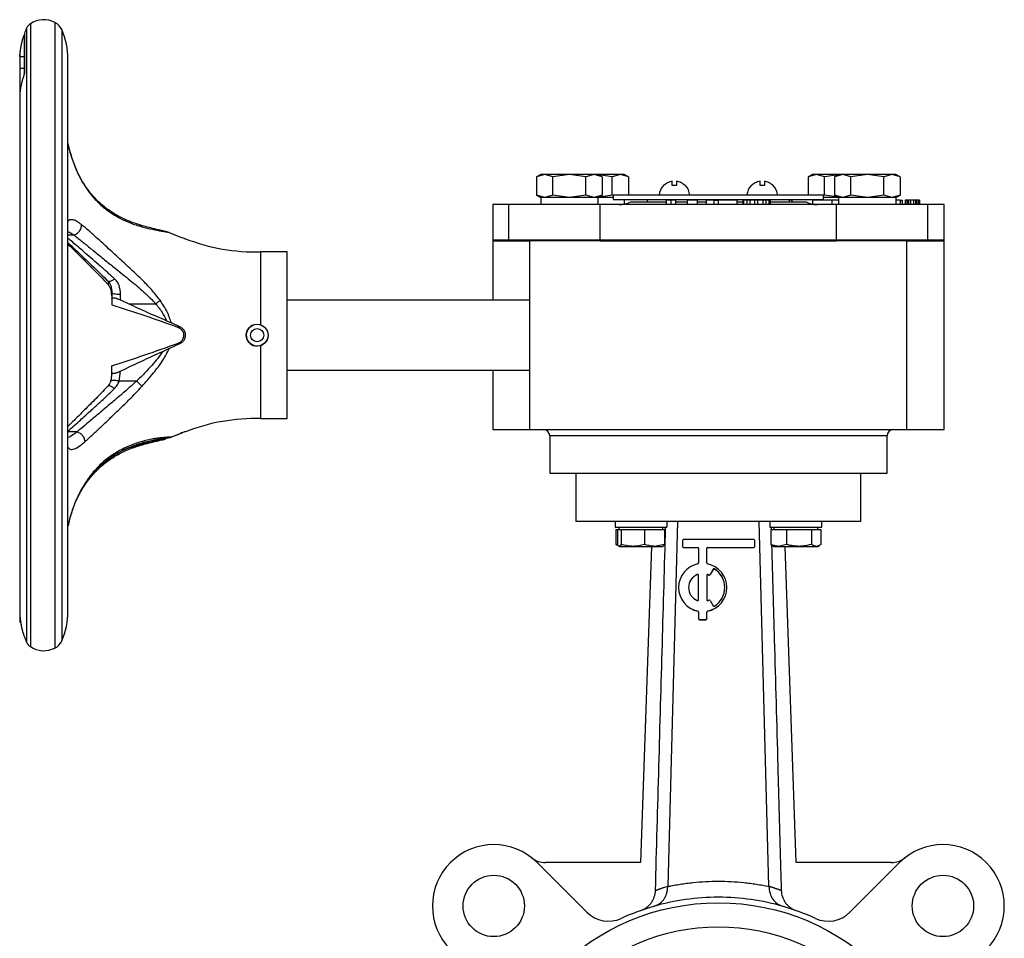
# Model space of a CAD drawing. Header units: millimetres. Extents: x 358 to 1311, y -31 to 892.
# Tile 5 of 30: x 358 to 583, y 394 to 604. Entities that reach past the tile are written whole.
import ezdxf

# ---------------------------------------------------------------- set-up
doc = ezdxf.new("R2010")
doc.units = ezdxf.units.MM

msp = doc.modelspace()

# ---------------------------------------------------------------- linework, layer by layer
at = {"color": 8, "linetype": 'Continuous', "lineweight": 25}
for p, q in [((360.51, 602.72), (360.51, 581.91)), ((366.13, 603.04), (366.13, 582.14)), ((359.65, 601.72), (359.65, 581.2)), ((367.67, 601.4), (367.67, 580.98)), ((366.13, 582.14), (366.13, 460.29)), ((359.65, 581.2), (359.65, 461.61)), ((360.51, 581.91), (360.51, 460.61)), ((367.67, 580.98), (367.67, 461.93)), ((372.84, 566), (372.93, 565.72)), ((369.09, 554.55), (370.39, 554.55)), ((379.09, 523.09), (379.06, 522.64)), ((371.19, 509.63), (369.09, 509.63)), ((517.91, 508.67), (479.04, 508.67)), ((556.04, 508.67), (517.91, 508.67)), ((384.77, 506.45), (384.06, 506.45))]:
    msp.add_line(p, q, dxfattribs=at)
at = {"color": 7, "linetype": 'Continuous', "lineweight": 25}
for p, q in [((359.15, 600.53), (359.09, 600.18)), ((359.09, 600.18), (359.09, 591.24)), ((359.15, 600.53), (359.15, 591.54)), ((358.09, 596.48), (358.09, 595.66)), ((358.09, 595.66), (358.09, 595.26)), ((358.09, 595.26), (359.09, 595.26)), ((358.09, 595.26), (358.09, 592.57)), ((369.09, 468.67), (369.09, 594.67)), ((358.09, 592.57), (358.09, 587.18)), ((358.09, 592.57), (359.09, 592.57)), ((359.09, 591.24), (359.15, 591.54)), ((359.09, 591.23), (359.09, 591.24)), ((358.09, 587.18), (358.09, 586.89)), ((358.09, 586.89), (358.09, 586.71)), ((358.09, 586.71), (358.09, 585.96)), ((358.09, 585.96), (358.09, 585.94)), ((358.09, 585.94), (358.09, 468.71)), ((477.04, 568.37), (476.03, 567.78)), ((477.91, 568.37), (476.03, 567.78)), ((476.03, 567.78), (476.03, 563.65)), ((477.91, 568.37), (477.04, 568.37)), ((479.78, 567.78), (477.91, 568.37)), ((483.54, 568.37), (477.91, 568.37)), ((483.54, 568.37), (479.78, 567.78)), ((479.78, 563.65), (479.78, 567.78)), ((487.29, 567.78), (483.54, 568.37)), ((489.17, 568.37), (483.54, 568.37)), ((489.17, 568.37), (487.29, 567.78)), ((487.29, 563.65), (487.29, 567.78)), ((491.04, 567.78), (489.17, 568.37)), ((490.04, 568.37), (489.17, 568.37)), ((491.04, 567.78), (490.04, 568.37)), ((495.17, 568.37), (490.04, 568.37)), ((493.29, 567.78), (490.22, 568.26)), ((491.04, 567.78), (491.04, 563.65)), ((495.17, 568.37), (493.29, 567.78)), ((493.29, 563.65), (493.29, 567.78)), ((497.04, 567.78), (495.17, 568.37)), ((496.04, 568.37), (495.17, 568.37)), ((497.04, 567.78), (496.04, 568.37)), ((497.04, 567.78), (497.04, 563.67)), ((507.02, 565.8), (507.02, 566.79)), ((508.02, 566.79), (508.02, 565.8)), ((527.05, 565.8), (527.05, 566.79)), ((528.05, 566.79), (528.05, 565.8)), ((539.04, 568.37), (538.03, 567.78)), ((539.91, 568.37), (538.03, 567.78)), ((538.03, 567.78), (538.03, 563.67)), ((539.91, 568.37), (539.04, 568.37)), ((541.78, 567.78), (539.91, 568.37)), ((545.04, 568.37), (539.91, 568.37)), ((544.85, 568.26), (541.78, 567.78)), ((541.78, 563.65), (541.78, 567.78)), ((545.04, 568.37), (544.03, 567.78)), ((545.91, 568.37), (544.03, 567.78)), ((544.03, 567.78), (544.03, 563.65)), ((545.91, 568.37), (545.04, 568.37)), ((547.78, 567.78), (545.91, 568.37)), ((551.54, 568.37), (545.91, 568.37)), ((551.54, 568.37), (547.78, 567.78)), ((547.78, 563.65), (547.78, 567.78)), ((555.29, 567.78), (551.54, 568.37)), ((557.17, 568.37), (551.54, 568.37)), ((557.17, 568.37), (555.29, 567.78)), ((555.29, 563.65), (555.29, 567.78)), ((559.04, 567.78), (557.17, 568.37)), ((558.04, 568.37), (557.17, 568.37)), ((559.04, 567.78), (558.04, 568.37)), ((559.04, 567.78), (559.04, 563.65)), ((505.05, 565.8), (505.02, 565.82)), ((508.02, 565.8), (507.02, 565.8)), ((525.08, 565.8), (525.05, 565.82)), ((528.05, 565.8), (527.05, 565.8)), ((476.03, 563.65), (477.04, 563.07)), ((477.91, 563.07), (476.03, 563.65)), ((476.99, 563.07), (476.99, 561.47)), ((490.09, 563.07), (476.99, 563.07)), ((479.78, 563.65), (477.91, 563.07)), ((483.54, 563.07), (479.78, 563.65)), ((487.29, 563.65), (483.54, 563.07)), ((489.17, 563.07), (487.29, 563.65)), ((491.04, 563.65), (489.17, 563.07)), ((493.29, 563.65), (489.96, 563.13)), ((490.04, 563.07), (491.04, 563.65)), ((493.54, 563.07), (490.04, 563.07)), ((490.09, 561.47), (490.09, 563.07)), ((493.54, 563.57), (493.29, 563.65)), ((493.54, 563.67), (493.54, 562.67)), ((493.54, 563.67), (541.54, 563.67)), ((493.54, 562.67), (541.54, 562.67)), ((496.09, 561.58), (496.09, 562.67)), ((497.53, 562.07), (505.52, 562.07)), ((501.29, 562.67), (501.29, 562.07)), ((506.69, 562.47), (505.64, 562.47)), ((505.64, 562.47), (505.64, 561.47)), ((506.69, 562.47), (506.69, 561.47)), ((507.74, 562.47), (506.69, 562.47)), ((507.74, 562.47), (507.74, 561.47)), ((507.74, 562.07), (510.45, 562.07)), ((510.45, 562.47), (510.45, 561.47)), ((511.63, 562.47), (510.45, 562.47)), ((512.81, 562.47), (511.63, 562.47)), ((512.81, 561.47), (512.81, 562.47)), ((512.81, 562.07), (514.74, 562.07)), ((514.74, 562.47), (514.74, 561.47)), ((516.49, 562.47), (514.74, 562.47)), ((516.49, 562.47), (516.49, 561.47)), ((516.49, 562.47), (517.54, 562.47)), ((517.54, 561.47), (517.54, 562.47)), ((521.74, 562.47), (517.54, 562.47)), ((521.74, 562.47), (521.74, 561.47)), ((521.74, 562.07), (523.14, 562.07)), ((523.14, 562.47), (523.14, 561.47)), ((523.31, 562.47), (523.14, 562.47)), ((523.31, 562.47), (523.31, 561.47)), ((524.01, 562.47), (523.31, 562.47)), ((524.01, 562.47), (524.01, 561.47)), ((524.71, 562.47), (524.01, 562.47)), ((524.71, 562.47), (524.71, 561.47)), ((525.76, 562.47), (524.71, 562.47)), ((525.76, 562.47), (525.76, 561.47)), ((526.46, 562.47), (525.76, 562.47)), ((526.46, 562.47), (526.46, 561.47)), ((527.69, 562.47), (526.46, 562.47)), ((527.69, 562.47), (527.69, 561.47)), ((528.39, 562.47), (527.69, 562.47)), ((528.39, 562.47), (528.39, 561.47)), ((529.09, 562.47), (528.39, 562.47)), ((529.09, 562.47), (529.09, 561.47)), ((529.26, 562.47), (529.09, 562.47)), ((529.26, 562.47), (529.26, 561.47)), ((529.44, 562.47), (529.26, 562.47)), ((529.44, 561.47), (529.44, 562.47)), ((529.44, 562.07), (537.55, 562.07)), ((533.79, 562.07), (533.79, 562.67)), ((534.3, 562.47), (533.79, 562.47)), ((534.3, 562.47), (534.3, 562.07)), ((538.99, 562.67), (538.99, 561.58)), ((539.02, 562.47), (539.02, 561.58)), ((543.54, 562.47), (539.02, 562.47)), ((541.54, 562.67), (541.54, 563.67)), ((541.78, 563.65), (541.54, 563.57)), ((545.04, 563.07), (541.54, 563.07)), ((545.03, 563.14), (541.78, 563.65)), ((543.54, 561.47), (543.54, 562.47)), ((544.99, 562.47), (543.54, 562.47)), ((544.03, 563.65), (545.04, 563.07)), ((545.91, 563.07), (544.03, 563.65)), ((544.99, 563.07), (544.99, 561.47)), ((558.09, 563.07), (544.99, 563.07)), ((547.78, 563.65), (545.91, 563.07)), ((551.54, 563.07), (547.78, 563.65)), ((555.29, 563.65), (551.54, 563.07)), ((557.17, 563.07), (555.29, 563.65)), ((559.04, 563.65), (557.17, 563.07)), ((558.04, 563.07), (559.04, 563.65)), ((558.09, 561.47), (558.09, 563.07)), ((559.03, 562.47), (558.09, 562.47)), ((559.03, 562.47), (559.53, 562.47)), ((559.03, 562.47), (559.03, 561.47)), ((559.53, 561.47), (559.53, 562.47)), ((560.2, 562.47), (560.2, 561.47)), ((560.28, 562.47), (560.2, 562.47)), ((560.28, 562.47), (560.28, 561.47)), ((560.61, 562.47), (560.28, 562.47)), ((560.61, 562.47), (560.61, 561.47)), ((560.95, 562.47), (560.61, 562.47)), ((560.95, 562.47), (560.95, 561.47)), ((561.36, 562.47), (560.95, 562.47)), ((561.36, 562.47), (561.36, 561.47)), ((562.11, 562.47), (561.36, 562.47)), ((562.11, 562.47), (562.11, 561.47)), ((562.53, 562.47), (562.11, 562.47)), ((562.53, 562.47), (562.53, 561.47)), ((562.86, 562.47), (562.53, 562.47)), ((562.86, 562.47), (562.86, 561.47)), ((563.2, 562.47), (562.86, 562.47)), ((563.2, 562.47), (563.2, 561.47)), ((563.36, 562.47), (563.2, 562.47)), ((563.36, 562.47), (563.36, 561.47)), ((563.45, 562.47), (563.36, 562.47)), ((563.45, 562.47), (563.45, 561.47)), ((466.04, 561.47), (466.04, 553.47)), ((469.74, 561.47), (466.04, 561.47)), ((469.74, 553.47), (469.74, 561.47)), ((490.54, 561.47), (469.74, 561.47)), ((490.54, 553.47), (490.54, 561.47)), ((544.54, 561.47), (490.54, 561.47)), ((544.54, 553.47), (544.54, 561.47)), ((565.33, 561.47), (544.54, 561.47)), ((565.33, 553.47), (565.33, 561.47)), ((569.04, 561.47), (565.33, 561.47)), ((569.04, 553.47), (569.04, 561.47)), ((392.19, 555.11), (391.33, 555.31)), ((392.19, 555.11), (394.77, 554.06)), ((466.04, 553.47), (466.04, 553.17)), ((466.04, 553.47), (469.74, 553.47)), ((466.04, 553.17), (466.04, 539.67)), ((466.04, 553.17), (469.74, 553.17)), ((469.74, 553.47), (490.54, 553.47)), ((469.74, 553.17), (469.74, 553.47)), ((469.74, 553.17), (474.54, 553.17)), ((474.54, 510.17), (474.54, 553.17)), ((560.54, 553.17), (474.54, 553.17)), ((490.54, 553.47), (544.54, 553.47)), ((490.54, 553.17), (490.54, 553.47)), ((490.54, 553.17), (544.54, 553.17)), ((544.54, 553.47), (565.33, 553.47)), ((544.54, 553.47), (544.54, 553.17)), ((560.54, 553.17), (565.33, 553.17)), ((560.54, 510.17), (560.54, 553.17)), ((565.33, 553.47), (569.04, 553.47)), ((565.33, 553.17), (565.33, 553.47)), ((565.33, 553.17), (569.04, 553.17)), ((569.04, 553.17), (569.04, 553.47)), ((569.04, 510.17), (569.04, 553.17)), ((419.09, 550.67), (413.06, 550.67)), ((413.06, 550.67), (413.06, 534.04)), ((419.09, 512.67), (419.09, 550.67)), ((378.86, 542.11), (379.06, 540.69)), ((379.09, 541.58), (379.09, 541.56)), ((379.17, 541.28), (379.09, 541.38)), ((379.09, 541.38), (379.09, 540.03)), ((379.09, 540.03), (379.09, 538.63)), ((381.09, 539.71), (381.09, 540.93)), ((381.09, 539.71), (382.99, 538.83)), ((474.54, 539.67), (419.09, 539.67)), ((382.99, 538.83), (389.13, 538.83)), ((391.58, 534.98), (392.71, 534.46)), ((394.77, 533.5), (392.71, 534.46)), ((394.77, 533.5), (394.12, 533.53)), ((392.19, 528.63), (390.66, 527.91)), ((392.19, 528.63), (394.77, 529.83)), ((394.77, 529.83), (394.12, 529.8)), ((413.06, 529.29), (413.06, 512.67)), ((379.09, 523.09), (379.09, 524.7)), ((419.09, 523.67), (474.54, 523.67)), ((466.04, 523.67), (466.04, 510.17)), ((379.13, 523.19), (378.86, 521.22)), ((380.77, 521.21), (381.09, 523.43)), ((384.77, 521.21), (380.77, 521.21)), ((413.06, 512.67), (419.09, 512.67)), ((466.04, 510.17), (474.54, 510.17)), ((474.54, 510.17), (560.54, 510.17)), ((560.54, 510.17), (569.04, 510.17)), ((392.19, 508.22), (390.66, 507.87)), ((391.58, 508.21), (392.71, 508.44)), ((392.19, 508.22), (394.77, 509.27)), ((394.77, 509.27), (392.71, 508.44)), ((394.77, 509.27), (395.3, 509.46)), ((479.04, 508.67), (479.04, 500.17)), ((556.04, 500.17), (556.04, 508.67)), ((390.66, 507.87), (388.45, 507.71)), ((479.04, 500.17), (556.04, 500.17)), ((485.04, 500.17), (485.04, 489.17)), ((550.04, 489.17), (550.04, 500.17)), ((493.96, 489.17), (493.96, 487.87)), ((493.96, 487.87), (505.75, 487.87)), ((494.86, 487.87), (494.86, 487.37)), ((504.86, 487.37), (504.86, 487.87)), ((505.75, 489.17), (505.75, 487.87)), ((508.24, 489.17), (506, 405.95)), ((529.08, 405.95), (526.83, 489.17)), ((529.32, 489.17), (529.32, 487.87)), ((529.32, 487.87), (541.12, 487.87)), ((529.57, 487.95), (529.58, 487.37)), ((530.22, 487.87), (530.22, 487.37)), ((540.22, 487.37), (540.22, 487.87)), ((541.12, 487.87), (541.12, 489.17)), ((494.15, 487.37), (494.15, 483.94)), ((494.15, 487.37), (494.5, 487.37)), ((494.5, 487.37), (494.5, 483.94)), ((494.5, 487.37), (494.91, 487.37)), ((494.91, 487.37), (495.33, 487.37)), ((495.33, 487.37), (495.33, 483.94)), ((495.33, 487.37), (498.01, 487.37)), ((498.01, 487.37), (500.69, 487.37)), ((500.69, 487.37), (500.69, 483.94)), ((500.69, 487.37), (502.96, 487.37)), ((502.96, 487.37), (505.22, 487.37)), ((505.22, 487.37), (505.22, 483.94)), ((529.5, 487.37), (529.5, 483.94)), ((529.5, 487.37), (531.29, 487.37)), ((531.29, 487.37), (533.08, 487.37)), ((533.08, 487.37), (533.08, 483.94)), ((533.08, 487.37), (535.94, 487.37)), ((535.94, 487.37), (538.79, 487.37)), ((538.79, 487.37), (538.79, 483.94)), ((538.79, 487.37), (539.86, 487.37)), ((539.86, 487.37), (540.93, 487.37)), ((540.93, 487.37), (540.93, 483.94)), ((494.36, 483.88), (494.15, 483.94)), ((494.15, 483.94), (494.48, 483.73)), ((494.81, 483.52), (494.86, 483.49)), ((494.91, 483.49), (498.01, 483.49)), ((498.01, 483.49), (502.96, 483.49)), ((502.3, 483.49), (499.78, 411.33)), ((505.22, 483.94), (502.96, 483.49)), ((502.96, 483.49), (504.86, 483.49)), ((504.86, 483.49), (504.91, 483.52)), ((509.38, 484.85), (509.38, 483.48)), ((509.38, 483.48), (509.38, 483.45)), ((525.65, 485.08), (509.6, 485.08)), ((509.6, 483.25), (512.81, 483.25)), ((509.6, 483.25), (509.6, 483.22)), ((509.6, 483.22), (512.81, 483.22)), ((512.81, 483.25), (512.81, 483.22)), ((515.1, 483.25), (525.65, 483.25)), ((515.1, 483.25), (515.1, 483.22)), ((515.1, 483.22), (525.65, 483.22)), ((525.65, 483.25), (525.65, 483.22)), ((525.88, 483.48), (525.88, 484.85)), ((525.88, 483.48), (525.88, 483.45)), ((529.5, 483.94), (529.83, 483.73)), ((529.82, 483.72), (530.22, 483.49)), ((530.22, 483.49), (531.29, 483.49)), ((533.08, 483.94), (531.29, 483.49)), ((531.29, 483.49), (535.94, 483.49)), ((535.3, 411.33), (532.78, 483.49)), ((535.94, 483.49), (539.86, 483.49)), ((539.86, 483.49), (540.22, 483.49)), ((540.22, 483.49), (540.61, 483.72)), ((513.04, 483.02), (513.04, 479.7)), ((514.88, 479.7), (514.88, 483.02)), ((512.72, 477.05), (512.72, 477.02)), ((513.04, 471.34), (513.04, 476.84)), ((514.88, 476.84), (514.88, 471.34)), ((515.19, 477.05), (515.19, 477.02)), ((515.37, 476.97), (515.37, 476.94)), ((516.36, 478.25), (515.67, 477.06)), ((516.36, 478.22), (515.67, 477.03)), ((515.67, 477.06), (515.67, 477.03)), ((516.36, 478.25), (516.36, 478.22)), ((516.68, 478.33), (516.68, 478.3)), ((508.46, 474.09), (508.46, 474.06)), ((519.46, 474.06), (519.46, 474.09)), ((515.67, 471.12), (516.36, 469.93)), ((358.09, 468.71), (358.09, 468.62)), ((358.09, 468.62), (358.09, 466.15)), ((512.86, 468.7), (512.86, 468.67)), ((513.04, 468.48), (513.04, 466.99)), ((514.88, 466.99), (514.88, 468.48)), ((515.06, 468.7), (515.06, 468.67)), ((358.09, 466.15), (358.29, 466.15)), ((513.04, 466.99), (513.04, 466.96)), ((513.27, 466.76), (514.65, 466.76)), ((513.27, 466.76), (513.27, 466.73)), ((513.27, 466.73), (514.65, 466.73)), ((514.65, 466.76), (514.65, 466.73)), ((514.88, 466.99), (514.88, 466.96)), ((359.15, 462.82), (359.15, 462.8)), ((487.51, 400), (476.17, 411.33)), ((499.78, 411.33), (478.06, 411.33)), ((557.01, 411.33), (535.3, 411.33)), ((558.9, 411.33), (547.57, 400)), ((531.89, 405), (531.89, 404.98))]:
    msp.add_line(p, q, dxfattribs=at)
for centre, radius in [((412.27, 531.67), 2.5), ((412.27, 531.67), 1.5), ((466.27, 401.43), 7), ((568.8, 401.43), 7), ((517.54, 350.17), 52), ((517.54, 350.17), 46.5)]:
    msp.add_circle(centre, radius, dxfattribs=at)
for centre, radius, start, end in [((361.89, 600.68), 2.47, 124.0659, 154.9881), ((363.59, 598.17), 5.5, 62.5058, 124.0659), ((364.56, 600.03), 3.4, 23.8062, 62.5058), ((374.77, 594.67), 16.69, 154.9881, 159.4307), ((352.4, 594.67), 16.69, 0, 23.8062), ((507.52, 563.35), 3.51, 135.3736, 174.8874), ((507.52, 563.35), 3.51, 5.1006, 44.6629), ((527.55, 563.35), 3.51, 135.3736, 174.8874), ((527.55, 563.35), 3.51, 5.1006, 44.6629), ((494.91, 567.47), 6, 270, 295.8419), ((540.16, 567.47), 6, 244.1581, 270), ((412.13, 595.7), 45.04, 248.8871, 271.1782), ((412.27, 531.66), 2.49, 106.9873, 270.1635), ((412.13, 467.63), 45.04, 88.8218, 111.1099), ((477.54, 508.67), 1.5, 0, 90), ((557.54, 508.67), 1.5, 90, 180), ((509.6, 484.85), 0.229, 89.9876, 179.9876), ((509.6, 483.48), 0.229, 180.0124, 270.0124), ((509.6, 483.45), 0.229, 180.0124, 270.0124), ((512.81, 483.02), 0.229, 0.0124, 90.0124), ((512.81, 482.99), 0.229, 0.0124, 90.0124), ((515.1, 483.02), 0.229, 89.9876, 179.9876), ((515.1, 482.99), 0.229, 89.9876, 179.9876), ((525.65, 484.85), 0.229, 0.0124, 90.0124), ((525.65, 483.48), 0.229, 269.9876, 359.9876), ((525.65, 483.45), 0.229, 269.9876, 359.9876), ((513.96, 474.09), 5.5, 101.5178, 258.4822), ((512.81, 479.7), 0.229, 281.5218, 359.9909), ((515.1, 479.7), 0.229, 180.0091, 258.4782), ((513.96, 474.09), 5.5, 281.5178, 78.4822), ((513.96, 474.09), 3.21, 112.5996, 247.4004), ((513.96, 474.06), 3.21, 112.6033, 179.9937), ((512.81, 476.84), 0.229, 0.0187, 112.624), ((512.81, 476.81), 0.229, 0.0187, 112.624), ((515.1, 476.84), 0.229, 67.376, 179.9813), ((515.1, 476.81), 0.229, 67.376, 179.9813), ((513.96, 474.09), 3.21, 63.8324, 67.3889), ((513.96, 474.06), 3.21, 63.8324, 67.3889), ((515.48, 477.17), 0.229, 243.8291, 329.9797), ((515.48, 477.14), 0.229, 243.8291, 329.9797), ((516.56, 478.14), 0.229, 57.28, 149.9792), ((516.56, 478.11), 0.229, 57.28, 149.9792), ((513.96, 474.09), 5.04, 302.7103, 57.2897), ((513.96, 474.06), 5.04, 0.0041, 57.2873), ((513.96, 474.06), 5.5, 180.0099, 258.4774), ((513.96, 474.06), 5.5, 281.5212, 359.9915), ((512.81, 471.34), 0.229, 247.376, 359.9813), ((515.1, 471.34), 0.229, 180.0187, 292.624), ((513.96, 474.09), 3.21, 292.6111, 296.1676), ((515.48, 471), 0.229, 30.0203, 116.1709), ((516.56, 470.04), 0.229, 210.0208, 302.72), ((352.4, 468.67), 16.69, 336.1938, 0), ((512.81, 468.48), 0.229, 0.0091, 78.4782), ((512.81, 468.45), 0.229, 0.0091, 78.4782), ((515.1, 468.48), 0.229, 101.5218, 179.9909), ((515.1, 468.45), 0.229, 101.5218, 179.9909), ((513.27, 466.99), 0.229, 180.0124, 270.0124), ((513.27, 466.96), 0.229, 180.0124, 270.0124), ((514.65, 466.99), 0.229, 269.9876, 359.9876), ((514.65, 466.96), 0.229, 269.9876, 359.9876), ((374.77, 468.67), 16.69, 200.5693, 205.0119), ((361.89, 462.65), 2.47, 205.0119, 235.9341), ((364.56, 463.3), 3.4, 297.4942, 336.1938), ((363.59, 465.17), 5.5, 235.9341, 297.4942), ((466.27, 401.43), 14, 45, 225), ((568.8, 401.43), 14, 315, 135), ((478.06, 416.33), 5, 231.6453, 270), ((557.01, 416.33), 5, 270, 308.3547), ((517.54, 350.17), 53.25, 106.1829, 114.6015), ((517.54, 350.17), 53.25, 65.3985, 73.8171), ((492.46, 404.95), 7, 225, 294.6015), ((542.62, 404.95), 7, 245.3985, 315)]:
    msp.add_arc(centre, radius, start, end, dxfattribs=at)
for points, knots in [([(358.12, 595.26), (358.12, 595.38), (358.14, 595.83), (358.22, 596.58), (358.37, 597.51), (358.55, 598.34), (358.72, 598.99), (358.87, 599.46), (358.98, 599.83), (359.05, 600.04), (359.09, 600.15)], [0, 0, 0, 0, 0.071531, 0.261323, 0.453045, 0.624802, 0.765701, 0.850296, 0.921922, 1, 1, 1, 1]), ([(359.15, 591.54), (359.15, 591.51), (359.15, 591.46), (359.12, 591.32), (359.06, 591.12), (358.99, 590.88), (358.85, 590.44), (358.66, 589.82), (358.42, 588.91), (358.22, 587.88), (358.1, 586.81), (358.1, 586.11), (358.1, 585.79)], [0, 0, 0, 0, 0.020096, 0.040157, 0.07776, 0.116913, 0.156919, 0.290605, 0.427526, 0.628762, 0.831587, 1, 1, 1, 1]), ([(372.94, 565.9), (372.61, 566.43), (371.89, 567.57), (370.9, 569.64), (369.98, 572.1), (369.37, 574.15), (369.13, 575.28), (369.09, 575.5)], [0, 0, 0, 0, 0.192821, 0.412406, 0.659282, 0.934366, 1, 1, 1, 1]), ([(507.02, 566.79), (506.64, 566.7), (505.9, 566.53), (505.32, 566.03), (505.05, 565.8)], [0, 0, 0, 0, 0.521026, 1, 1, 1, 1]), ([(510, 565.8), (509.69, 566.05), (509.12, 566.54), (508.38, 566.71), (508.02, 566.79)], [0, 0, 0, 0, 0.521026, 1, 1, 1, 1]), ([(527.05, 566.79), (526.67, 566.7), (525.93, 566.53), (525.35, 566.03), (525.08, 565.8)], [0, 0, 0, 0, 0.521026, 1, 1, 1, 1]), ([(530.03, 565.8), (529.73, 566.05), (529.15, 566.54), (528.41, 566.71), (528.05, 566.79)], [0, 0, 0, 0, 0.521026, 1, 1, 1, 1]), ([(385.42, 556.85), (384.46, 557.17), (382.73, 557.75), (380.38, 558.93), (378.67, 560), (377.3, 561.03), (375.97, 562.19), (374.41, 563.82), (373.4, 565.25), (372.85, 566.03)], [0, 0, 0, 0, 0.2108787, 0.3825583, 0.5152698, 0.5989256, 0.7059056, 0.8395464, 1, 1, 1, 1]), ([(372.93, 565.72), (373.17, 565.37), (373.65, 564.65), (374.44, 563.63), (375.34, 562.6), (376.35, 561.59), (377.64, 560.47), (379.21, 559.33), (381.19, 558.19), (383.46, 557.17), (385.07, 556.69), (385.93, 556.43)], [0, 0, 0, 0, 0.069691, 0.138461, 0.215713, 0.300986, 0.385105, 0.520894, 0.653184, 0.814641, 1, 1, 1, 1]), ([(510.02, 565.82), (510.02, 565.82), (510.03, 565.83), (510.01, 565.81), (510, 565.8)], [0, 0, 0, 0, 0.00204, 1, 1, 1, 1]), ([(530.05, 565.82), (530.05, 565.82), (530.06, 565.83), (530.05, 565.81), (530.03, 565.8)], [0, 0, 0, 0, 0.00204, 1, 1, 1, 1]), ([(370.39, 554.55), (370.62, 554.62), (370.98, 554.74), (371.41, 555.07), (371.7, 555.39), (371.94, 555.76), (372.09, 556.15), (372.18, 556.54), (372.17, 556.78), (372.16, 556.9)], [0, 0, 0, 0, 0.233242, 0.361012, 0.492776, 0.625523, 0.756106, 0.881673, 1, 1, 1, 1]), ([(390.11, 539.64), (389.46, 540.47), (388.18, 542.12), (386.01, 544.32), (383.69, 546.55), (381.6, 548.47), (379.78, 550.13), (378.37, 551.42), (377, 552.67), (375.45, 554.06), (373.78, 555.57), (372.71, 556.45), (372.16, 556.9)], [0, 0, 0, 0, 0.111456, 0.2211697, 0.3291736, 0.4606709, 0.535108, 0.6109213, 0.6863427, 0.7629946, 0.8797974, 1, 1, 1, 1]), ([(391.34, 555.37), (390.96, 555.46), (390.12, 555.64), (388.48, 556.01), (386.86, 556.43), (385.84, 556.73), (385.36, 556.87)], [0, 0, 0, 0, 0.238889, 0.526668, 0.780328, 1, 1, 1, 1]), ([(385.93, 556.43), (386.75, 556.22), (388.33, 555.83), (390.58, 555.4), (391.65, 555.21), (392.19, 555.11)], [0, 0, 0, 0, 0.346303, 0.671894, 1, 1, 1, 1]), ([(370.39, 554.55), (370.66, 554.35), (371.2, 553.94), (372.09, 553.23), (373.05, 552.46), (374.06, 551.64), (375.14, 550.76), (376.26, 549.85), (377.42, 548.91), (378.62, 547.95), (380.55, 546.4), (383.18, 544.28), (386.39, 541.67), (388.25, 539.75), (389.13, 538.83)], [0, 0, 0, 0, 0.057782, 0.116511, 0.176285, 0.237198, 0.297066, 0.359017, 0.419504, 0.479476, 0.542882, 0.709163, 0.861603, 1, 1, 1, 1]), ([(394.77, 554.06), (394.96, 553.99), (395.33, 553.85), (395.72, 553.73), (395.93, 553.67), (395.91, 553.68), (395.91, 553.68)], [0, 0, 0, 0, 0.289106, 0.578357, 0.864656, 1, 1, 1, 1]), ([(369.09, 552.8), (369.79, 552.13), (371.43, 550.58), (374.59, 547.56), (377.09, 545.14), (378.4, 543.86)], [0, 0, 0, 0, 0.261503, 0.610989, 1, 1, 1, 1]), ([(369.09, 552.46), (369.17, 552.39), (369.95, 551.63), (371.83, 549.74), (374.83, 546.78), (377.09, 544.45), (378.27, 543.22)], [0, 0, 0, 0, 0.03108, 0.31678, 0.640579, 1, 1, 1, 1]), ([(378.32, 543.95), (378.41, 543.84), (378.64, 543.59), (379.04, 542.71), (379.1, 541.88), (379.14, 541.26)], [0, 0, 0, 0, 0.174015, 0.391356, 1, 1, 1, 1]), ([(381.09, 540.93), (381.04, 541.66), (380.96, 542.7), (380.36, 543.89), (379.94, 544.33), (379.73, 544.55)], [0, 0, 0, 0, 0.538689, 0.774233, 1, 1, 1, 1]), ([(378.27, 543.23), (378.39, 543.07), (378.65, 542.74), (378.79, 542.32), (378.86, 542.1)], [0, 0, 0, 0, 0.4694351, 1, 1, 1, 1]), ([(379.09, 540.03), (379.11, 540.09), (379.14, 540.2), (379.45, 540.24), (379.89, 540.17), (380.39, 540.01), (380.8, 539.84), (381.03, 539.73), (381.09, 539.71)], [0, 0, 0, 0, 0.2063661, 0.4138368, 0.5973621, 0.7658135, 0.9441769, 1, 1, 1, 1]), ([(389.13, 538.83), (389.3, 538.96), (389.66, 539.24), (389.95, 539.5), (390.11, 539.64)], [0, 0, 0, 0, 0.478701, 1, 1, 1, 1]), ([(392.71, 534.46), (392.42, 535.31), (391.8, 537.16), (390.7, 538.77), (390.11, 539.64)], [0, 0, 0, 0, 0.462276, 1, 1, 1, 1]), ([(379.09, 538.63), (381.61, 537.82), (386.66, 536.19), (391.63, 534.42), (394.12, 533.53)], [0, 0, 0, 0, 0.499797, 1, 1, 1, 1]), ([(382.99, 538.83), (384.41, 538.18), (387.27, 536.88), (390.14, 535.61), (391.58, 534.98)], [0, 0, 0, 0, 0.499897, 1, 1, 1, 1]), ([(389.13, 538.83), (389.65, 538.19), (390.6, 536.99), (391.27, 535.61), (391.58, 534.98)], [0, 0, 0, 0, 0.538526, 1, 1, 1, 1]), ([(394.12, 533.53), (394.32, 533.44), (394.61, 533.31), (394.84, 533.12), (394.9, 533.06)], [0, 0, 0, 0, 0.70448, 1, 1, 1, 1]), ([(394.77, 529.83), (394.96, 529.94), (395.33, 530.15), (395.73, 530.7), (395.95, 531.34), (395.94, 532.02), (395.72, 532.66), (395.32, 533.19), (394.95, 533.4), (394.77, 533.5)], [0, 0, 0, 0, 0.144553, 0.289179, 0.432328, 0.574993, 0.717626, 0.860285, 1, 1, 1, 1]), ([(394.9, 530.27), (395.05, 530.41), (395.31, 530.68), (395.53, 531.23), (395.59, 531.77), (395.47, 532.28), (395.24, 532.72), (395.02, 532.95), (394.9, 533.06)], [0, 0, 0, 0, 0.202683, 0.368892, 0.5359864, 0.683542, 0.8354908, 1, 1, 1, 1]), ([(413.06, 534.04), (413.32, 533.92), (413.83, 533.7), (414.41, 533.05), (414.75, 532.27), (414.81, 531.42), (414.59, 530.6), (414.11, 529.9), (413.55, 529.48), (413.17, 529.33), (413.06, 529.29)], [0, 0, 0, 0, 0.1347561, 0.269491, 0.4045562, 0.5388718, 0.6723314, 0.8061427, 0.9409719, 1, 1, 1, 1]), ([(379.09, 524.7), (381.61, 525.51), (386.66, 527.14), (391.63, 528.91), (394.12, 529.8)], [0, 0, 0, 0, 0.499797, 1, 1, 1, 1]), ([(385.93, 519.95), (386.84, 520.98), (388.53, 522.89), (390.74, 525.73), (391.74, 527.71), (392.19, 528.63)], [0, 0, 0, 0, 0.384744, 0.716752, 1, 1, 1, 1]), ([(394.12, 529.8), (394.32, 529.89), (394.61, 530.02), (394.84, 530.21), (394.9, 530.27)], [0, 0, 0, 0, 0.704482, 1, 1, 1, 1]), ([(390.66, 527.91), (389.05, 527.18), (385.84, 525.72), (382.67, 524.19), (381.09, 523.43)], [0, 0, 0, 0, 0.4998024, 1, 1, 1, 1]), ([(390.66, 527.91), (390.3, 527.39), (389.55, 526.29), (388.16, 524.69), (386.55, 522.97), (385.38, 521.82), (384.77, 521.21)], [0, 0, 0, 0, 0.20957, 0.445342, 0.708554, 1, 1, 1, 1]), ([(381.09, 523.43), (380.99, 523.38), (380.79, 523.29), (380.48, 523.16), (380.18, 523.05), (379.91, 522.96), (379.67, 522.91), (379.49, 522.89), (379.34, 522.89), (379.22, 522.91), (379.13, 522.96), (379.09, 523.02), (379.09, 523.07), (379.09, 523.09)], [0, 0, 0, 0, 0.099089, 0.20061, 0.299839, 0.402899, 0.488383, 0.576964, 0.654104, 0.733142, 0.837321, 0.944501, 1, 1, 1, 1]), ([(368.9, 509.63), (369.32, 510), (370.18, 510.74), (371.5, 511.93), (372.83, 513.13), (374.26, 514.42), (375.93, 515.93), (377.81, 517.65), (379.09, 518.87), (379.73, 519.48)], [0, 0, 0, 0, 0.140909, 0.286789, 0.400573, 0.520379, 0.676506, 0.838448, 1, 1, 1, 1]), ([(378.27, 520.11), (377.47, 519.27), (375.73, 517.45), (373.34, 515.08), (371.17, 512.92), (369.8, 511.56), (369.16, 510.94), (369.09, 510.87)], [0, 0, 0, 0, 0.245408, 0.530454, 0.742068, 0.970403, 1, 1, 1, 1]), ([(384.77, 521.21), (384.35, 520.83), (383.39, 519.94), (381.76, 518.54), (379.87, 516.93), (377.57, 515), (375.19, 512.99), (372.95, 511.1), (371.75, 510.1), (371.19, 509.63)], [0, 0, 0, 0, 0.085778, 0.197118, 0.327791, 0.471739, 0.674972, 0.847638, 1, 1, 1, 1]), ([(372.93, 507.33), (373.13, 507.52), (373.53, 507.88), (374.17, 508.46), (374.83, 509.07), (375.87, 510.05), (377.35, 511.44), (379.28, 513.28), (381.23, 515.15), (382.99, 516.88), (384.57, 518.47), (385.48, 519.46), (385.93, 519.95)], [0, 0, 0, 0, 0.058845, 0.116977, 0.174513, 0.231555, 0.381349, 0.527413, 0.666594, 0.801176, 0.902778, 1, 1, 1, 1]), ([(378.86, 521.23), (378.79, 521.01), (378.65, 520.59), (378.39, 520.26), (378.27, 520.1)], [0, 0, 0, 0, 0.530565, 1, 1, 1, 1]), ([(379.73, 519.48), (379.95, 519.73), (380.41, 520.24), (380.65, 520.88), (380.77, 521.21)], [0, 0, 0, 0, 0.483828, 1, 1, 1, 1]), ([(384.77, 521.21), (384.88, 521.11), (385.1, 520.9), (385.42, 520.57), (385.71, 520.24), (385.86, 520.05), (385.93, 519.95)], [0, 0, 0, 0, 0.246673, 0.500004, 0.753332, 1, 1, 1, 1]), ([(371.19, 509.63), (371.41, 509.54), (371.76, 509.41), (372.17, 509.06), (372.45, 508.75), (372.68, 508.39), (372.89, 507.91), (372.91, 507.56), (372.93, 507.33)], [0, 0, 0, 0, 0.238838, 0.367962, 0.5, 0.632038, 0.761162, 1, 1, 1, 1]), ([(372.12, 496.28), (372.72, 497.25), (373.79, 499), (375.48, 500.93), (376.8, 502.19), (377.82, 503.02), (378.66, 503.64), (379.65, 504.32), (381.08, 505.16), (382.89, 506.03), (385.01, 506.84), (387.34, 507.54), (388.85, 507.81), (389.67, 507.96)], [0, 0, 0, 0, 0.1356532, 0.2429677, 0.3221539, 0.3738175, 0.4179997, 0.4641665, 0.5388742, 0.6479459, 0.7454425, 0.8628632, 1, 1, 1, 1]), ([(390.11, 508.24), (389.71, 508.19), (388.89, 508.09), (387.52, 507.81), (386.11, 507.46), (384.65, 507.01), (383.11, 506.43), (381.63, 505.75), (380.24, 504.99), (378.99, 504.19), (377.8, 503.31), (376.66, 502.33), (375.29, 500.98), (373.73, 499.12), (372.69, 497.4), (372.16, 496.53)], [0, 0, 0, 0, 0.0706047, 0.143458, 0.2165247, 0.286811, 0.3635979, 0.4466031, 0.5115943, 0.5778638, 0.6427516, 0.7059366, 0.770244, 0.883507, 1, 1, 1, 1]), ([(385.36, 506.46), (385.84, 506.6), (386.86, 506.9), (388.48, 507.32), (390.12, 507.69), (390.96, 507.87), (391.34, 507.96)], [0, 0, 0, 0, 0.219672, 0.473332, 0.761111, 1, 1, 1, 1]), ([(389.52, 507.94), (390.1, 508.02), (391.07, 508.17), (391.64, 508.21), (391.86, 508.23)], [0, 0, 0, 0, 0.596565, 1, 1, 1, 1]), ([(392.71, 508.44), (392.42, 508.43), (391.8, 508.41), (390.7, 508.3), (390.11, 508.24)], [0, 0, 0, 0, 0.464477, 1, 1, 1, 1]), ([(395.91, 509.65), (395.91, 509.65), (395.92, 509.66), (395.71, 509.6), (395.32, 509.47), (394.95, 509.34), (394.77, 509.27)], [0, 0, 0, 0, 0.150033, 0.435285, 0.720588, 1, 1, 1, 1]), ([(371.18, 494.34), (371.5, 494.95), (372.07, 496.09), (372.97, 497.51), (373.73, 498.58), (374.32, 499.32), (374.78, 499.85), (375.25, 500.37), (375.88, 501.02), (376.76, 501.84), (378.08, 502.92), (379.95, 504.17), (382.49, 505.49), (384.34, 506.12), (385.35, 506.46)], [0, 0, 0, 0, 0.091981, 0.170063, 0.231785, 0.277156, 0.306203, 0.336514, 0.382808, 0.44511, 0.52348, 0.65315, 0.811932, 1, 1, 1, 1]), ([(390.66, 507.87), (390.25, 507.79), (389.43, 507.62), (388, 507.3), (386.43, 506.92), (385.34, 506.62), (384.77, 506.45)], [0, 0, 0, 0, 0.2384244, 0.4806035, 0.7269634, 1, 1, 1, 1]), ([(369.09, 488.06), (369.31, 488.95), (369.78, 490.83), (370.8, 493.72), (371.73, 495.5), (372.2, 496.41)], [0, 0, 0, 0, 0.306172, 0.648407, 1, 1, 1, 1]), ([(517.54, 489.17), (515.41, 489.17), (513.28, 489.17), (509.11, 489.17), (507.07, 489.17), (503.14, 489.17), (501.25, 489.17), (497.71, 489.17), (496.06, 489.17), (493.05, 489.17), (491.7, 489.17), (489.33, 489.17), (488.33, 489.17), (486.7, 489.17), (486.08, 489.17), (485.25, 489.17), (485.04, 489.17), (485.04, 489.17)], [0, 0, 0, 0, 0.125, 0.125, 0.25, 0.25, 0.375, 0.375, 0.5, 0.5, 0.625, 0.625, 0.75, 0.75, 0.875, 0.875, 1, 1, 1, 1]), ([(503.18, 404.98), (503.45, 414.42), (503.97, 433.18), (504.74, 460.81), (505.26, 478.99), (505.51, 487.87)], [0, 0, 0, 0, 0.3418451, 0.6787641, 1, 1, 1, 1]), ([(550.04, 489.17), (550.04, 489.17), (549.83, 489.17), (549, 489.17), (548.38, 489.17), (546.75, 489.17), (545.74, 489.17), (543.38, 489.17), (542.02, 489.17), (539.01, 489.17), (537.36, 489.17), (533.82, 489.17), (531.94, 489.17), (528.01, 489.17), (525.96, 489.17), (521.79, 489.17), (519.66, 489.17), (517.54, 489.17)], [0, 0, 0, 0, 0.125, 0.125, 0.25, 0.25, 0.375, 0.375, 0.5, 0.5, 0.625, 0.625, 0.75, 0.75, 0.875, 0.875, 1, 1, 1, 1]), ([(494.91, 483.49), (494.86, 483.51), (494.75, 483.54), (494.62, 483.71), (494.54, 483.85), (494.51, 483.91), (494.5, 483.94)], [0, 0, 0, 0, 0.3916852, 0.7892849, 0.8946148, 1, 1, 1, 1]), ([(495.33, 483.94), (495.22, 483.75), (495.09, 483.52), (494.94, 483.5), (494.91, 483.49)], [0, 0, 0, 0, 0.7681507, 1, 1, 1, 1]), ([(498.01, 483.49), (497.95, 483.49), (497.04, 483.5), (496.15, 483.73), (495.33, 483.94)], [0, 0, 0, 0, 0.070201, 1, 1, 1, 1]), ([(500.69, 483.94), (500.26, 483.81), (499.38, 483.56), (498.47, 483.51), (498.01, 483.49)], [0, 0, 0, 0, 0.495458, 1, 1, 1, 1]), ([(502.96, 483.49), (502.9, 483.49), (502.14, 483.5), (501.39, 483.73), (500.69, 483.94)], [0, 0, 0, 0, 0.070201, 1, 1, 1, 1]), ([(504.81, 483.49), (504.82, 483.49), (504.86, 483.49), (504.94, 483.53), (505.07, 483.65), (505.17, 483.84), (505.22, 483.94)], [0, 0, 0, 0, 0.115738, 0.23165, 0.613649, 1, 1, 1, 1]), ([(531.29, 483.49), (531.25, 483.49), (530.64, 483.5), (530.05, 483.73), (529.5, 483.94)], [0, 0, 0, 0, 0.070201, 1, 1, 1, 1]), ([(529.68, 483.83), (529.89, 476.62), (530.36, 459.79), (531.04, 435.62), (531.57, 416.56), (531.83, 407.11), (531.89, 405)], [0, 0, 0, 0, 0.274296, 0.640509, 0.919729, 1, 1, 1, 1]), ([(535.94, 483.49), (535.56, 483.51), (534.79, 483.54), (533.94, 483.71), (533.37, 483.85), (533.18, 483.91), (533.08, 483.94)], [0, 0, 0, 0, 0.391685, 0.789285, 0.894615, 1, 1, 1, 1]), ([(538.79, 483.94), (538.07, 483.75), (537.13, 483.52), (536.16, 483.5), (535.94, 483.49)], [0, 0, 0, 0, 0.768151, 1, 1, 1, 1]), ([(539.86, 483.49), (539.84, 483.49), (539.47, 483.5), (539.12, 483.73), (538.79, 483.94)], [0, 0, 0, 0, 0.070201, 1, 1, 1, 1]), ([(540.93, 483.94), (540.75, 483.81), (540.4, 483.56), (540.04, 483.51), (539.86, 483.49)], [0, 0, 0, 0, 0.495458, 1, 1, 1, 1]), ([(358.09, 468.81), (358.09, 468.77), (358.07, 468.33), (358.12, 467.57), (358.22, 466.53), (358.37, 465.61), (358.55, 464.77), (358.72, 464.13), (358.87, 463.66), (358.98, 463.3), (359.08, 463.03), (359.13, 462.88), (359.15, 462.83), (359.15, 462.82), (359.15, 462.82)], [0, 0, 0, 0, 0.018526, 0.205262, 0.355095, 0.506453, 0.642048, 0.753283, 0.820066, 0.876612, 0.938252, 0.969047, 0.984577, 1, 1, 1, 1]), ([(505.99, 405.87), (506.23, 405.92), (506.71, 406.02), (507.42, 406.15), (508.13, 406.28), (508.85, 406.4), (509.57, 406.51), (510.29, 406.61), (511.01, 406.7), (512.45, 406.86), (514.63, 407.03), (517.54, 407.11), (520.44, 407.03), (522.86, 406.84), (524.79, 406.61), (526.22, 406.4), (527.66, 406.16), (528.61, 405.97), (529.08, 405.87)], [0, 0, 0, 0, 0.0312523, 0.062492, 0.0937244, 0.1249548, 0.1561886, 0.1874311, 0.2186877, 0.2499637, 0.374961, 0.5000018, 0.6250193, 0.7500403, 0.8125645, 0.8750373, 0.9375016, 1, 1, 1, 1]), ([(499.82, 400.38), (500.3, 400.55), (500.74, 400.79), (501.35, 401.24), (501.55, 401.41), (501.9, 401.76), (502.06, 401.95), (502.36, 402.36), (502.5, 402.58), (502.73, 403.02), (502.83, 403.25), (502.99, 403.73), (503.06, 403.97), (503.15, 404.47), (503.18, 404.72), (503.18, 404.98)], [0, 0, 0, 0, 0.25, 0.25, 0.375, 0.375, 0.5, 0.5, 0.625, 0.625, 0.75, 0.75, 0.875, 0.875, 1, 1, 1, 1]), ([(502.7, 401.31), (502.95, 401.38), (503.2, 401.47), (503.67, 401.69), (503.9, 401.81), (504.31, 402.1), (504.5, 402.26), (504.84, 402.61), (504.99, 402.79), (505.26, 403.19), (505.38, 403.4), (505.59, 403.85), (505.67, 404.09), (505.82, 404.57), (505.87, 404.82), (505.96, 405.34), (505.98, 405.6), (505.99, 405.87)], [0, 0, 0, 0, 0.125, 0.125, 0.25, 0.25, 0.375, 0.375, 0.5, 0.5, 0.625, 0.625, 0.75, 0.75, 0.875, 0.875, 1, 1, 1, 1]), ([(503.18, 404.98), (503.21, 404.99), (503.25, 405), (503.33, 405.03), (503.42, 405.07), (503.52, 405.1), (503.63, 405.14), (503.75, 405.19), (503.88, 405.24), (504.02, 405.29), (504.21, 405.36), (504.45, 405.44), (504.77, 405.55), (505.13, 405.67), (505.53, 405.81), (505.84, 405.9), (506, 405.95)], [0, 0, 0, 0, 0.052752, 0.106098, 0.160038, 0.214573, 0.269704, 0.325431, 0.381754, 0.438673, 0.496189, 0.588384, 0.684866, 0.785631, 0.890677, 1, 1, 1, 1]), ([(529.08, 405.95), (529.16, 405.93), (529.31, 405.88), (529.53, 405.81), (529.74, 405.74), (529.93, 405.68), (530.11, 405.62), (530.28, 405.56), (530.44, 405.5), (530.59, 405.45), (530.73, 405.4), (530.87, 405.36), (531.04, 405.3), (531.23, 405.22), (531.44, 405.15), (531.62, 405.08), (531.78, 405.02), (531.85, 404.99), (531.89, 404.98)], [0, 0, 0, 0, 0.053934, 0.106854, 0.15876, 0.209652, 0.25953, 0.308392, 0.356239, 0.40307, 0.448885, 0.493684, 0.537466, 0.632856, 0.726802, 0.819307, 0.910372, 1, 1, 1, 1]), ([(529.08, 405.87), (529.1, 405.34), (529.18, 404.82), (529.47, 403.84), (529.68, 403.4), (530.22, 402.59), (530.55, 402.25), (531.17, 401.82), (531.4, 401.69), (531.87, 401.47), (532.12, 401.38), (532.38, 401.31)], [0, 0, 0, 0, 0.25, 0.25, 0.5, 0.5, 0.75, 0.75, 0.875, 0.875, 1, 1, 1, 1]), ([(531.89, 404.98), (531.91, 404.47), (532, 403.98), (532.24, 403.26), (532.34, 403.02), (532.58, 402.58), (532.71, 402.37), (533.01, 401.96), (533.17, 401.77), (533.53, 401.41), (533.72, 401.24), (534.12, 400.94), (534.33, 400.81), (534.78, 400.57), (535.01, 400.47), (535.25, 400.38)], [0, 0, 0, 0, 0.25, 0.25, 0.375, 0.375, 0.5, 0.5, 0.625, 0.625, 0.75, 0.75, 0.875, 0.875, 1, 1, 1, 1]), ([(532.38, 401.31), (527.56, 402.7), (522.55, 403.42), (512.53, 403.42), (507.51, 402.7), (502.7, 401.31)], [0, 0, 0, 0, 0.5, 0.5, 1, 1, 1, 1])]:
    msp.add_open_spline(points, degree=3, knots=knots, dxfattribs=at)
at = {"color": 8, "linetype": 'Continuous', "lineweight": 25}
for points, knots in [([(369.09, 575.46), (369.09, 575.45), (369.25, 574.64), (369.72, 572.94), (370.43, 570.75), (371.21, 568.87), (371.99, 567.25), (372.6, 566.25), (372.93, 565.72)], [0, 0, 0, 0, 0.001264, 0.242136, 0.48365, 0.640759, 0.813295, 1, 1, 1, 1]), ([(372.16, 556.9), (371.8, 557.17), (371.06, 557.73), (370.28, 558.03), (369.72, 558.04), (369.35, 557.91), (369.17, 557.72), (369.09, 557.64)], [0, 0, 0, 0, 0.271915, 0.551104, 0.720289, 0.884147, 1, 1, 1, 1]), ([(369.09, 555.31), (369.15, 555.29), (369.52, 555.16), (369.99, 554.83), (370.39, 554.55)], [0, 0, 0, 0, 0.161699, 1, 1, 1, 1]), ([(385.34, 556.86), (385.36, 556.86), (385.5, 556.84), (385.71, 556.7), (385.86, 556.52), (385.93, 556.43)], [0, 0, 0, 0, 0.112769, 0.562292, 1, 1, 1, 1]), ([(379.73, 544.55), (379.13, 545.08), (377.91, 546.17), (376.09, 547.75), (374.34, 549.28), (372.32, 551.03), (370.51, 552.61), (369.44, 553.48), (369.09, 553.77)], [0, 0, 0, 0, 0.152051, 0.308377, 0.468194, 0.61647, 0.873265, 1, 1, 1, 1]), ([(378.41, 543.88), (378.36, 543.79), (378.26, 543.6), (378.21, 543.38), (378.22, 543.24), (378.27, 543.22), (378.28, 543.22)], [0, 0, 0, 0, 0.299734, 0.631573, 0.988894, 1, 1, 1, 1]), ([(379.73, 544.55), (379.62, 544.46), (379.39, 544.27), (379.05, 544.06), (378.73, 543.91), (378.47, 543.86), (378.37, 543.92), (378.33, 543.94)], [0, 0, 0, 0, 0.176364, 0.370684, 0.579134, 0.795438, 1, 1, 1, 1]), ([(378.93, 542.35), (378.9, 542.31), (378.84, 542.21), (378.86, 542.14), (378.87, 542.11)], [0, 0, 0, 0, 0.5194607, 1, 1, 1, 1]), ([(381.09, 540.93), (380.83, 540.94), (380.3, 540.95), (379.65, 541.05), (379.25, 541.17), (379.19, 541.26), (379.17, 541.28)], [0, 0, 0, 0, 0.290999, 0.581998, 0.872997, 1, 1, 1, 1]), ([(378.87, 521.22), (378.87, 521.23), (378.87, 521.28), (378.98, 521.35), (379.21, 521.41), (379.54, 521.42), (379.94, 521.39), (380.36, 521.32), (380.64, 521.25), (380.77, 521.21)], [0, 0, 0, 0, 0.023664, 0.18988, 0.361275, 0.532669, 0.698885, 0.855623, 1, 1, 1, 1]), ([(378.27, 520.11), (378.32, 520.13), (378.41, 520.19), (378.68, 520.13), (379.02, 519.98), (379.37, 519.76), (379.62, 519.57), (379.73, 519.48)], [0, 0, 0, 0, 0.210349, 0.426018, 0.633416, 0.826026, 1, 1, 1, 1]), ([(371.19, 509.63), (370.64, 509.22), (369.86, 508.63), (369.27, 508.4), (369.09, 508.33)], [0, 0, 0, 0, 0.694333, 1, 1, 1, 1]), ([(389.56, 507.96), (389.58, 507.96), (389.79, 507.98), (389.96, 508.12), (390.11, 508.24)], [0, 0, 0, 0, 0.118177, 1, 1, 1, 1]), ([(369.09, 506.11), (369.17, 505.99), (369.47, 505.56), (370.23, 505.56), (371.4, 506.05), (372.42, 506.91), (372.93, 507.33)], [0, 0, 0, 0, 0.116964, 0.408068, 0.7037, 1, 1, 1, 1]), ([(384.77, 506.45), (384.21, 506.29), (383.17, 506), (382.12, 505.58), (381.64, 505.39)], [0, 0, 0, 0, 0.534977, 1, 1, 1, 1]), ([(384.77, 506.45), (384.88, 506.43), (385.08, 506.39), (385.27, 506.45), (385.35, 506.47)], [0, 0, 0, 0, 0.5474414, 1, 1, 1, 1]), ([(372.16, 496.53), (371.72, 495.66), (370.84, 493.94), (369.86, 491.08), (369.29, 489.08), (369.1, 488.11), (369.09, 488.06)], [0, 0, 0, 0, 0.334292, 0.659918, 0.983366, 1, 1, 1, 1]), ([(372.12, 496.3), (372.14, 496.32), (372.18, 496.38), (372.17, 496.47), (372.16, 496.53)], [0, 0, 0, 0, 0.356029, 1, 1, 1, 1])]:
    msp.add_open_spline(points, degree=3, knots=knots, dxfattribs=at)
at = {"color": 7, "linetype": 'Continuous', "lineweight": 25}
for points in [[(506, 405.95), (506, 405.93), (506, 405.9), (505.99, 405.87)], [(529.08, 405.87), (529.08, 405.9), (529.08, 405.93), (529.08, 405.95)]]:
    msp.add_open_spline(points, degree=3, dxfattribs=at)

doc.saveas('drawing.dxf')
